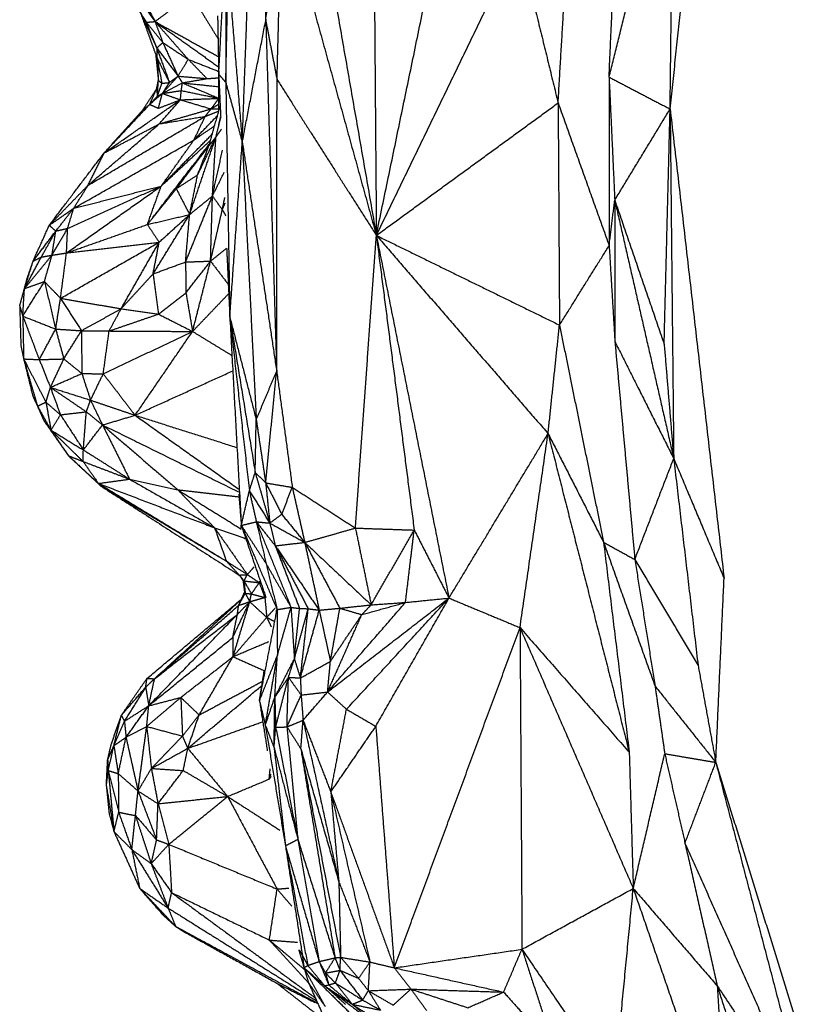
# Model space of a CAD drawing. Header units: millimetres. Extents: x 73 to 109.5, y 0 to 89.7.
# Tile 10 of 83: x 73 to 76.7, y 14.4 to 19. Entities that reach past the tile are written whole.
import ezdxf

# ---------------------------------------------------------------- set-up
doc = ezdxf.new("R2010")
doc.units = ezdxf.units.MM
doc.header["$MEASUREMENT"] = 0
doc.layers.add('Make2D$visible$lines', color=7, linetype='Continuous', true_color=0x000000)

msp = doc.modelspace()

# ---------------------------------------------------------------- linework, layer by layer
at = {"layer": 'Make2D$visible$lines'}
for points in [[(76.0581, 18.5508), (76.1555, 19.4632), (76.2528, 20.3756)], [(74.6842, 17.9599), (74.9077, 19.0369), (75.1313, 20.1139)], [(74.6675, 20.1121), (74.6758, 19.036), (74.6842, 17.9599)], [(75.5343, 18.5791), (75.5774, 19.3101), (75.6205, 20.0411)], [(74.3321, 19.9758), (74.5081, 18.9678), (74.6842, 17.9599)], [(74.0573, 18.3958), (74.0855, 19.1733), (74.1137, 19.9508)], [(74.1137, 19.9508), (74.1403, 19.4576), (74.167, 18.9645)], [(75.7725, 18.6998), (75.9232, 19.2996), (76.074, 19.8993)], [(76.0581, 18.5508), (76.0661, 19.2251), (76.074, 19.8993)], [(73.2385, 19.5419), (73.4438, 19.2508), (73.6492, 18.9596)], [(73.2385, 19.5419), (73.4234, 19.2489), (73.6084, 18.9559)], [(74.167, 18.9645), (74.2049, 19.2598), (74.2427, 19.5551)], [(74.2198, 18.6885), (74.2313, 19.1218), (74.2427, 19.5551)], [(74.2427, 19.5551), (74.4634, 18.7575), (74.6842, 17.9599)], [(73.3761, 19.4676), (73.5126, 19.2136), (73.6492, 18.9596)], [(74.6842, 17.9599), (75.0169, 18.6468), (75.3496, 19.3338)], [(75.3496, 19.3338), (75.442, 18.9565), (75.5343, 18.5791)], [(75.7725, 18.6998), (75.7876, 19.0346), (75.8026, 19.3693)], [(73.9471, 18.7135), (73.9632, 19.0105), (73.9793, 19.3075)], [(73.9793, 19.3075), (73.9797, 18.991), (73.9801, 18.6745)], [(73.9801, 18.6745), (73.9858, 18.9355), (73.9915, 19.1966)], [(73.9915, 19.1966), (74.0244, 18.7962), (74.0573, 18.3958)], [(73.6492, 18.9596), (73.7332, 19.0222), (73.8172, 19.0848)], [(73.8172, 19.0848), (73.8805, 18.9823), (73.9438, 18.8799)], [(73.5831, 18.9961), (73.6207, 18.8926), (73.6583, 18.7892)], [(73.5875, 18.989), (73.6224, 18.9123), (73.6572, 18.8355)], [(73.9418, 18.9859), (73.9444, 18.8497), (73.9471, 18.7135)], [(74.0573, 18.3958), (74.1122, 18.6801), (74.167, 18.9645)], [(74.167, 18.9645), (74.1934, 18.8265), (74.2198, 18.6885)], [(74.167, 18.9645), (74.1925, 18.145), (74.2181, 17.3255)], [(73.6084, 18.9559), (73.6288, 18.9578), (73.6492, 18.9596)], [(73.6084, 18.9559), (73.6328, 18.8957), (73.6572, 18.8355)], [(73.6084, 18.9559), (73.647, 18.9088), (73.6856, 18.8616)], [(73.6492, 18.9596), (73.6674, 18.9106), (73.6856, 18.8616)], [(73.6492, 18.9596), (73.7978, 18.8536), (73.9464, 18.7475)], [(73.6492, 18.9596), (73.7269, 18.8711), (73.8046, 18.7826)], [(73.6492, 18.9596), (73.7973, 18.8776), (73.9455, 18.7957)], [(73.6572, 18.8355), (73.6714, 18.8486), (73.6856, 18.8616)], [(73.6572, 18.8355), (73.6577, 18.8124), (73.6583, 18.7892)], [(73.6572, 18.8355), (73.7069, 18.77), (73.7567, 18.7044)], [(73.6572, 18.8355), (73.6869, 18.755), (73.7167, 18.6744)], [(73.6856, 18.8616), (73.7451, 18.8221), (73.8046, 18.7826)], [(73.6856, 18.8616), (73.7211, 18.783), (73.7567, 18.7044)], [(73.6522, 18.8059), (73.6585, 18.7449), (73.6649, 18.6839)], [(73.6583, 18.7892), (73.6869, 18.7329), (73.7156, 18.6766)], [(73.6583, 18.7892), (73.6616, 18.7365), (73.6649, 18.6839)], [(73.6583, 18.7892), (73.6698, 18.73), (73.6814, 18.6707)], [(73.7567, 18.7044), (73.7806, 18.7435), (73.8046, 18.7826)], [(73.8046, 18.7826), (73.8484, 18.7377), (73.8923, 18.6928)], [(73.8046, 18.7826), (73.8757, 18.7545), (73.9468, 18.7265)], [(73.6835, 18.6236), (73.7201, 18.664), (73.7567, 18.7044)], [(73.7167, 18.6744), (73.7367, 18.6894), (73.7567, 18.7044)], [(73.7567, 18.7044), (73.8245, 18.6986), (73.8923, 18.6928)], [(73.7567, 18.7044), (73.7669, 18.6887), (73.7771, 18.673)], [(73.7771, 18.673), (73.833, 18.6826), (73.8889, 18.6922)], [(73.8923, 18.6928), (73.9197, 18.6947), (73.9471, 18.6966)], [(73.9469, 18.5388), (73.947, 18.6262), (73.9471, 18.7135)], [(73.9471, 18.7135), (73.9516, 18.6134), (73.9562, 18.5133)], [(73.9471, 18.7135), (73.9636, 18.694), (73.9801, 18.6745)], [(74.2181, 17.3255), (74.219, 18.007), (74.2198, 18.6885)], [(74.2198, 18.6885), (74.452, 18.3242), (74.6842, 17.9599)], [(75.7725, 18.6998), (75.7858, 18.4121), (75.7991, 18.1243)], [(75.7725, 18.6998), (75.9153, 18.6253), (76.0581, 18.5508)], [(75.7725, 18.6998), (75.7727, 18.3061), (75.7729, 17.9123)], [(73.5913, 18.5454), (73.624, 18.5953), (73.6567, 18.6453)], [(73.6242, 18.572), (73.6405, 18.6087), (73.6567, 18.6453)], [(73.6567, 18.6453), (73.6608, 18.6646), (73.6649, 18.6839)], [(73.6567, 18.6453), (73.6584, 18.6278), (73.66, 18.6103)], [(73.66, 18.6103), (73.6624, 18.6471), (73.6649, 18.6839)], [(73.66, 18.6103), (73.6707, 18.6405), (73.6814, 18.6707)], [(73.6649, 18.6839), (73.6731, 18.6773), (73.6814, 18.6707)], [(73.6814, 18.6707), (73.6991, 18.6725), (73.7167, 18.6744)], [(73.6835, 18.6236), (73.7001, 18.649), (73.7167, 18.6744)], [(73.6835, 18.6236), (73.7303, 18.6483), (73.7771, 18.673)], [(73.7721, 18.6368), (73.7746, 18.6549), (73.7771, 18.673)], [(73.7771, 18.673), (73.862, 18.6641), (73.947, 18.6551)], [(73.7771, 18.673), (73.8621, 18.637), (73.947, 18.6011)], [(73.9801, 18.6745), (74.0187, 18.5351), (74.0573, 18.3958)], [(73.9801, 18.6745), (73.9895, 18.1263), (73.9989, 17.5781)], [(73.6242, 18.572), (73.6539, 18.5978), (73.6835, 18.6236)], [(73.633, 18.5814), (73.6465, 18.5959), (73.66, 18.6103)], [(73.66, 18.6103), (73.6718, 18.617), (73.6835, 18.6236)], [(73.665, 18.5542), (73.6742, 18.5889), (73.6835, 18.6236)], [(73.6835, 18.6236), (73.7278, 18.6302), (73.7721, 18.6368)], [(73.6835, 18.6236), (73.7257, 18.6086), (73.768, 18.5937)], [(73.768, 18.5937), (73.77, 18.6152), (73.7721, 18.6368)], [(73.768, 18.5937), (73.8575, 18.5971), (73.947, 18.6005)], [(73.7721, 18.6368), (73.8595, 18.6188), (73.9469, 18.6008)], [(73.9114, 18.5511), (73.9292, 18.575), (73.9469, 18.5988)], [(73.4109, 18.3448), (73.5894, 18.4692), (73.768, 18.5937)], [(73.4109, 18.3448), (73.5175, 18.4584), (73.6242, 18.572)], [(73.5913, 18.5454), (73.6078, 18.5587), (73.6242, 18.572)], [(73.6242, 18.572), (73.6446, 18.5631), (73.665, 18.5542)], [(73.665, 18.5542), (73.7165, 18.5739), (73.768, 18.5937)], [(73.6692, 18.4813), (73.7186, 18.5375), (73.768, 18.5937)], [(73.6692, 18.4813), (73.7903, 18.5162), (73.9114, 18.5511)], [(73.768, 18.5937), (73.8397, 18.5724), (73.9114, 18.5511)], [(73.8839, 18.5165), (73.8976, 18.5338), (73.9114, 18.5511)], [(73.9016, 18.3791), (73.9278, 18.4714), (73.9539, 18.5637)], [(73.9114, 18.5511), (73.9292, 18.5623), (73.9469, 18.5734)], [(73.9114, 18.5511), (73.9291, 18.5511), (73.9469, 18.551)], [(74.6853, 17.9607), (75.1098, 18.2699), (75.5343, 18.5791)], [(75.5343, 18.5791), (75.6536, 18.2457), (75.7729, 17.9123)], [(75.5343, 18.5791), (75.5375, 18.0598), (75.5408, 17.5406)], [(75.7991, 18.1243), (75.9286, 18.3376), (76.0581, 18.5508)], [(76.0302, 17.4515), (76.0442, 18.0012), (76.0581, 18.5508)], [(76.0581, 18.5508), (76.1842, 17.4539), (76.3104, 16.3571)], [(76.0581, 18.5508), (76.0665, 17.7338), (76.0749, 16.9168)], [(73.3361, 18.1941), (73.61, 18.3553), (73.8839, 18.5165)], [(73.4109, 18.3448), (73.5011, 18.4451), (73.5913, 18.5454)], [(73.6692, 18.4813), (73.7765, 18.4989), (73.8839, 18.5165)], [(73.8307, 18.4052), (73.8862, 18.4628), (73.9417, 18.5205)], [(73.8307, 18.4052), (73.8573, 18.4608), (73.8839, 18.5165)], [(73.8839, 18.5165), (73.9154, 18.5286), (73.9469, 18.5408)], [(73.9338, 18.4191), (73.9455, 18.4654), (73.9572, 18.5117)], [(73.9464, 18.4729), (73.9511, 18.4932), (73.9558, 18.5134)], [(73.3361, 18.1941), (73.5026, 18.3377), (73.6692, 18.4813)], [(73.4109, 18.3448), (73.54, 18.413), (73.6692, 18.4813)], [(73.8307, 18.4052), (73.8793, 18.4388), (73.928, 18.4724)], [(73.6782, 18.1904), (73.7977, 18.3122), (73.9172, 18.4339)], [(73.811, 18.0575), (73.8724, 18.2383), (73.9338, 18.4191)], [(73.8482, 18.2425), (73.891, 18.3308), (73.9338, 18.4191)], [(73.9016, 18.3791), (73.9177, 18.3991), (73.9338, 18.4191)], [(73.9178, 18.144), (73.9258, 18.2815), (73.9338, 18.4191)], [(73.9338, 18.4191), (73.9469, 18.4375), (73.96, 18.4559)], [(73.2688, 18.0868), (73.5498, 18.246), (73.8307, 18.4052)], [(73.6385, 18.0432), (73.7707, 18.2149), (73.9028, 18.3865)], [(73.6782, 18.1904), (73.7544, 18.2978), (73.8307, 18.4052)], [(73.6782, 18.1904), (73.7936, 18.2976), (73.9089, 18.4048)], [(73.7488, 18.178), (73.8262, 18.282), (73.9036, 18.386)], [(73.7488, 18.178), (73.8252, 18.2785), (73.9016, 18.3791)], [(73.8482, 18.2425), (73.8749, 18.3108), (73.9016, 18.3791)], [(73.9989, 17.5781), (74.0281, 17.9869), (74.0573, 18.3958)], [(74.0573, 18.3958), (74.1377, 17.8606), (74.2181, 17.3255)], [(74.0573, 18.3958), (74.0899, 17.747), (74.1225, 17.0983)], [(73.1546, 18.0073), (73.2827, 18.1761), (73.4109, 18.3448)], [(73.3361, 18.1941), (73.3735, 18.2695), (73.4109, 18.3448)], [(73.9178, 18.144), (73.9413, 18.251), (73.9649, 18.358)], [(73.7488, 18.178), (73.7985, 18.2102), (73.8482, 18.2425)], [(73.811, 18.0575), (73.8296, 18.15), (73.8482, 18.2425)], [(73.9178, 18.144), (73.9451, 18.1994), (73.9725, 18.2547)], [(73.1546, 18.0073), (73.2454, 18.1007), (73.3361, 18.1941)], [(73.2352, 17.8777), (73.4567, 18.0341), (73.6782, 18.1904)], [(73.2404, 17.9929), (73.4593, 18.0917), (73.6782, 18.1904)], [(73.2688, 18.0868), (73.3025, 18.1404), (73.3361, 18.1941)], [(73.2688, 18.0868), (73.4735, 18.1386), (73.6782, 18.1904)], [(73.6134, 18.0107), (73.6458, 18.1005), (73.6782, 18.1904)], [(73.6134, 18.0107), (73.6811, 18.0943), (73.7488, 18.178)], [(73.7488, 18.178), (73.7799, 18.1177), (73.811, 18.0575)], [(73.792, 17.8357), (73.8549, 17.9899), (73.9178, 18.144)], [(73.811, 18.0575), (73.8644, 18.1007), (73.9178, 18.144)], [(73.9089, 17.8397), (73.9133, 17.9919), (73.9178, 18.144)], [(73.9178, 18.144), (73.9408, 18.1121), (73.9638, 18.0801)], [(73.9638, 18.0801), (73.9699, 18.1088), (73.9759, 18.1376)], [(73.9638, 18.0801), (73.9705, 18.0957), (73.9773, 18.1112)], [(75.7729, 17.9123), (75.786, 18.0183), (75.7991, 18.1243)], [(75.7991, 18.1243), (75.7995, 17.7936), (75.7999, 17.463)], [(75.7991, 18.1243), (75.937, 17.5206), (76.0749, 16.9168)], [(75.7991, 18.1243), (75.9146, 17.7879), (76.0302, 17.4515)], [(73.1546, 18.0073), (73.2117, 18.047), (73.2688, 18.0868)], [(73.185, 17.98), (73.2269, 18.0334), (73.2688, 18.0868)], [(73.2404, 17.9929), (73.2546, 18.0398), (73.2688, 18.0868)], [(73.6134, 18.0107), (73.7122, 18.0341), (73.811, 18.0575)], [(73.6401, 17.7798), (73.7255, 17.9187), (73.811, 18.0575)], [(73.6684, 17.9281), (73.7397, 17.9928), (73.811, 18.0575)], [(73.792, 17.8357), (73.8015, 17.9466), (73.811, 18.0575)], [(73.9089, 17.8397), (73.9364, 17.9599), (73.9638, 18.0801)], [(73.9638, 18.0801), (73.972, 18.0656), (73.9803, 18.051)], [(73.0791, 17.8395), (73.1168, 17.9234), (73.1546, 18.0073)], [(73.1546, 18.0073), (73.1698, 17.9937), (73.185, 17.98)], [(73.2352, 17.8777), (73.4243, 17.9442), (73.6134, 18.0107)], [(73.6134, 18.0107), (73.6409, 17.9694), (73.6684, 17.9281)], [(73.0791, 17.8395), (73.132, 17.9097), (73.185, 17.98)], [(73.1177, 17.8588), (73.1514, 17.9194), (73.185, 17.98)], [(73.1674, 17.8676), (73.2039, 17.9302), (73.2404, 17.9929)], [(73.1674, 17.8676), (73.1762, 17.9238), (73.185, 17.98)], [(73.185, 17.98), (73.2127, 17.9864), (73.2404, 17.9929)], [(73.2352, 17.8777), (73.2378, 17.9353), (73.2404, 17.9929)], [(74.5863, 16.5917), (74.6352, 17.2758), (74.6842, 17.9599)], [(74.6842, 17.9599), (74.854, 17.1122), (75.0239, 16.2646)], [(74.6842, 17.9599), (75.0857, 17.4966), (75.4873, 17.0334)], [(74.6842, 17.9599), (74.7727, 17.2712), (74.8613, 16.5824)], [(74.6855, 17.9592), (75.1131, 17.7499), (75.5408, 17.5406)], [(73.2073, 17.6657), (73.4379, 17.7969), (73.6684, 17.9281)], [(73.2352, 17.8777), (73.4518, 17.9029), (73.6684, 17.9281)], [(73.4907, 17.617), (73.5795, 17.7726), (73.6684, 17.9281)], [(73.6401, 17.7798), (73.6542, 17.854), (73.6684, 17.9281)], [(75.5408, 17.5406), (75.6568, 17.7264), (75.7729, 17.9123)], [(75.7729, 17.9123), (75.7864, 17.6876), (75.7999, 17.463)], [(73.0385, 17.7109), (73.103, 17.7893), (73.1674, 17.8676)], [(73.0385, 17.7109), (73.0781, 17.7849), (73.1177, 17.8588)], [(73.0791, 17.8395), (73.0984, 17.8491), (73.1177, 17.8588)], [(73.1177, 17.8588), (73.1426, 17.8632), (73.1674, 17.8676)], [(73.132, 17.7442), (73.1497, 17.8059), (73.1674, 17.8676)], [(73.1674, 17.8676), (73.2013, 17.8726), (73.2352, 17.8777)], [(73.2073, 17.6657), (73.2213, 17.7717), (73.2352, 17.8777)], [(73.9089, 17.8397), (73.9466, 17.8698), (73.9842, 17.8999)], [(73.9842, 17.8999), (73.9915, 17.739), (73.9989, 17.5781)], [(73.0385, 17.7109), (73.0588, 17.7752), (73.0791, 17.8395)], [(73.0516, 17.7602), (73.0654, 17.7998), (73.0791, 17.8395)], [(73.6401, 17.7798), (73.716, 17.8078), (73.792, 17.8357)], [(73.792, 17.8357), (73.8504, 17.8377), (73.9089, 17.8397)], [(73.792, 17.8357), (73.7928, 17.7635), (73.7937, 17.6913)], [(73.7937, 17.6913), (73.8513, 17.7655), (73.9089, 17.8397)], [(73.8248, 17.5109), (73.8669, 17.6753), (73.9089, 17.8397)], [(73.9089, 17.8397), (73.9504, 17.7854), (73.9919, 17.7311)], [(73.4907, 17.617), (73.5654, 17.6984), (73.6401, 17.7798)], [(73.6401, 17.7798), (73.6526, 17.6859), (73.6651, 17.592)], [(73.0308, 17.5825), (73.0814, 17.6633), (73.132, 17.7442)], [(73.0383, 17.711), (73.045, 17.7356), (73.0516, 17.7602)], [(73.0385, 17.7109), (73.0852, 17.7276), (73.132, 17.7442)], [(73.132, 17.7442), (73.1697, 17.7049), (73.2073, 17.6657)], [(73.132, 17.7442), (73.1584, 17.6331), (73.1847, 17.5221)], [(73.0163, 17.6299), (73.0274, 17.6704), (73.0385, 17.7109)], [(73.0308, 17.5825), (73.0346, 17.6467), (73.0385, 17.7109)], [(73.6651, 17.592), (73.7294, 17.6416), (73.7937, 17.6913)], [(73.7937, 17.6913), (73.8093, 17.6011), (73.8248, 17.5109)], [(73.8248, 17.5109), (73.9093, 17.5993), (73.9939, 17.6877)], [(73.0163, 17.6299), (73.019, 17.5374), (73.0218, 17.445)], [(73.0163, 17.6299), (73.0235, 17.6062), (73.0308, 17.5825)], [(73.1847, 17.5221), (73.196, 17.5939), (73.2073, 17.6657)], [(73.2073, 17.6657), (73.2562, 17.5901), (73.3051, 17.5144)], [(73.2073, 17.6657), (73.349, 17.6414), (73.4907, 17.617)], [(73.0308, 17.5825), (73.0327, 17.4825), (73.0347, 17.3825)], [(73.0308, 17.5825), (73.1077, 17.5523), (73.1847, 17.5221)], [(73.0308, 17.5825), (73.0693, 17.481), (73.1078, 17.3794)], [(73.3051, 17.5144), (73.3979, 17.5657), (73.4907, 17.617)], [(73.4345, 17.513), (73.4626, 17.565), (73.4907, 17.617)], [(73.4345, 17.513), (73.5498, 17.5525), (73.6651, 17.592)], [(73.4907, 17.617), (73.5779, 17.6045), (73.6651, 17.592)], [(73.6651, 17.592), (73.7449, 17.5514), (73.8248, 17.5109)], [(73.9989, 17.5781), (74.0582, 17.2149), (74.1176, 16.8517)], [(73.9989, 17.5781), (74.0446, 17.1721), (74.0903, 16.766)], [(73.9989, 17.5781), (74.0258, 17.0911), (74.0527, 16.6042)], [(73.9989, 17.5781), (74.0607, 17.3382), (74.1225, 17.0983)], [(75.4873, 17.0334), (75.514, 17.287), (75.5408, 17.5406)], [(75.5408, 17.5406), (75.6438, 17.033), (75.7469, 16.5255)], [(73.1078, 17.3794), (73.1463, 17.4508), (73.1847, 17.5221)], [(73.1847, 17.5221), (73.2449, 17.5183), (73.3051, 17.5144)], [(73.1847, 17.5221), (73.2036, 17.4523), (73.2225, 17.3824)], [(73.2225, 17.3824), (73.2638, 17.4484), (73.3051, 17.5144)], [(73.3051, 17.5144), (73.306, 17.4144), (73.307, 17.3143)], [(73.3051, 17.5144), (73.3698, 17.5137), (73.4345, 17.513)], [(73.407, 17.3126), (73.4207, 17.4128), (73.4345, 17.513)], [(73.407, 17.3126), (73.6159, 17.4117), (73.8248, 17.5109)], [(73.4345, 17.513), (73.6296, 17.5119), (73.8248, 17.5109)], [(73.556, 17.1192), (73.6904, 17.315), (73.8248, 17.5109)], [(73.8248, 17.5109), (73.9168, 17.4547), (74.0088, 17.3985)], [(73.0218, 17.445), (73.0283, 17.4137), (73.0347, 17.3825)], [(75.7999, 17.463), (75.8464, 16.954), (75.893, 16.445)], [(75.7999, 17.463), (75.9374, 17.1899), (76.0749, 16.9168)], [(76.0302, 17.4515), (76.0525, 17.1842), (76.0749, 16.9168)], [(73.0347, 17.3825), (73.0713, 17.3809), (73.1078, 17.3794)], [(73.0347, 17.3825), (73.056, 17.2962), (73.0773, 17.2099)], [(73.0347, 17.3825), (73.0671, 17.272), (73.0996, 17.1616)], [(73.0347, 17.3825), (73.0868, 17.2814), (73.1389, 17.1804)], [(73.1078, 17.3794), (73.1652, 17.3809), (73.2225, 17.3824)], [(73.1078, 17.3794), (73.1339, 17.3145), (73.16, 17.2495)], [(73.16, 17.2495), (73.1913, 17.316), (73.2225, 17.3824)], [(73.2225, 17.3824), (73.2648, 17.3484), (73.307, 17.3143)], [(73.16, 17.2495), (73.2335, 17.2819), (73.307, 17.3143)], [(73.307, 17.3143), (73.357, 17.3135), (73.407, 17.3126)], [(73.307, 17.3143), (73.3273, 17.252), (73.3475, 17.1897)], [(73.3475, 17.1897), (73.3772, 17.2511), (73.407, 17.3126)], [(73.407, 17.3126), (73.4815, 17.2159), (73.556, 17.1192)], [(73.556, 17.1192), (73.7844, 17.2229), (74.0128, 17.3266)], [(74.1225, 17.0983), (74.1703, 17.2119), (74.2181, 17.3255)], [(74.1666, 16.8032), (74.1924, 17.0643), (74.2181, 17.3255)], [(74.2181, 17.3255), (74.2546, 17.0538), (74.2912, 16.7821)], [(73.1389, 17.1804), (73.1495, 17.215), (73.16, 17.2495)], [(73.16, 17.2495), (73.1835, 17.1854), (73.207, 17.1213)], [(73.16, 17.2495), (73.2439, 17.1925), (73.3278, 17.1354)], [(73.16, 17.2495), (73.2538, 17.2196), (73.3475, 17.1897)], [(73.0773, 17.2099), (73.0885, 17.1857), (73.0996, 17.1616)], [(73.0996, 17.1616), (73.1193, 17.171), (73.1389, 17.1804)], [(73.1389, 17.1804), (73.173, 17.1508), (73.207, 17.1213)], [(73.1389, 17.1804), (73.1509, 17.1149), (73.1629, 17.0494)], [(73.3278, 17.1354), (73.3377, 17.1625), (73.3475, 17.1897)], [(73.3475, 17.1897), (73.3756, 17.1317), (73.4037, 17.0738)], [(73.3475, 17.1897), (73.4518, 17.1544), (73.556, 17.1192)], [(73.0996, 17.1616), (73.1148, 17.1272), (73.13, 17.0928)], [(73.0996, 17.1616), (73.1312, 17.1055), (73.1629, 17.0494)], [(73.207, 17.1213), (73.2674, 17.1283), (73.3278, 17.1354)], [(73.314, 16.957), (73.3209, 17.0462), (73.3278, 17.1354)], [(73.3278, 17.1354), (73.3658, 17.1046), (73.4037, 17.0738)], [(73.13, 17.0928), (73.1465, 17.0711), (73.1629, 17.0494)], [(73.13, 17.0928), (73.187, 17.0114), (73.244, 16.93)], [(73.1629, 17.0494), (73.1849, 17.0854), (73.207, 17.1213)], [(73.207, 17.1213), (73.2605, 17.0392), (73.314, 16.957)], [(73.4037, 17.0738), (73.4799, 17.0965), (73.556, 17.1192)], [(73.556, 17.1192), (73.7976, 16.9471), (74.0392, 16.775)], [(73.556, 17.1192), (73.7943, 17.0437), (74.0326, 16.9682)], [(74.1176, 16.8517), (74.12, 16.975), (74.1225, 17.0983)], [(74.1225, 17.0983), (74.1445, 16.9507), (74.1666, 16.8032)], [(73.1629, 17.0494), (73.2034, 16.9897), (73.244, 16.93)], [(73.1629, 17.0494), (73.2378, 16.9762), (73.3128, 16.903)], [(73.1629, 17.0494), (73.2385, 17.0032), (73.314, 16.957)], [(73.314, 16.957), (73.3589, 17.0154), (73.4037, 17.0738)], [(73.4037, 17.0738), (73.722, 16.9172), (74.0403, 16.7607)], [(73.4037, 17.0738), (73.4669, 16.9471), (73.53, 16.8204)], [(73.4037, 17.0738), (73.5793, 16.9225), (73.7549, 16.7713)], [(75.0239, 16.2646), (75.2556, 16.649), (75.4873, 17.0334)], [(75.3561, 16.1263), (75.4217, 16.5798), (75.4873, 17.0334)], [(75.4873, 17.0334), (75.6171, 16.7794), (75.7469, 16.5255)], [(75.4873, 17.0334), (75.6771, 16.2884), (75.8669, 15.5435)], [(73.3128, 16.903), (73.3134, 16.93), (73.314, 16.957)], [(73.314, 16.957), (73.422, 16.8887), (73.53, 16.8204)], [(73.244, 16.93), (73.3143, 16.8652), (73.3847, 16.8004)], [(73.244, 16.93), (73.3202, 16.8589), (73.3965, 16.7878)], [(73.244, 16.93), (73.2784, 16.9165), (73.3128, 16.903)], [(73.3128, 16.903), (73.4214, 16.8617), (73.53, 16.8204)], [(73.3128, 16.903), (73.3487, 16.8517), (73.3847, 16.8004)], [(75.893, 16.445), (75.9839, 16.6809), (76.0749, 16.9168)], [(76.0749, 16.9168), (76.1926, 16.6369), (76.3104, 16.3571)], [(76.0749, 16.9168), (76.1319, 16.4333), (76.1889, 15.9498)], [(74.0903, 16.766), (74.104, 16.8089), (74.1176, 16.8517)], [(74.1176, 16.8517), (74.1421, 16.8275), (74.1666, 16.8032)], [(74.1176, 16.8517), (74.1518, 16.7334), (74.186, 16.6151)], [(73.3847, 16.8004), (73.4573, 16.8104), (73.53, 16.8204)], [(73.3847, 16.8004), (73.3906, 16.7941), (73.3965, 16.7878)], [(73.3847, 16.8004), (73.6837, 16.6189), (73.9828, 16.4373)], [(73.3847, 16.8004), (73.6562, 16.6968), (73.9277, 16.5931)], [(73.53, 16.8204), (73.7288, 16.7068), (73.9277, 16.5931)], [(73.53, 16.8204), (73.6425, 16.7958), (73.7549, 16.7713)], [(74.1666, 16.8032), (74.2289, 16.7927), (74.2912, 16.7821)], [(74.1666, 16.8032), (74.2041, 16.7296), (74.2416, 16.6561)], [(74.1666, 16.8032), (74.1763, 16.7092), (74.186, 16.6151)], [(73.3965, 16.7878), (73.7199, 16.5799), (74.0433, 16.372)], [(73.3965, 16.7878), (73.6897, 16.6126), (73.9828, 16.4373)], [(73.7549, 16.7713), (73.8413, 16.6822), (73.9277, 16.5931)], [(73.7549, 16.7713), (73.9037, 16.6793), (74.0526, 16.5872)], [(73.7549, 16.7713), (73.8985, 16.7544), (74.0421, 16.7376)], [(74.0527, 16.6042), (74.0715, 16.6851), (74.0903, 16.766)], [(74.0903, 16.766), (74.1067, 16.6936), (74.123, 16.6212)], [(74.0903, 16.766), (74.1382, 16.6906), (74.186, 16.6151)], [(74.2416, 16.6561), (74.2664, 16.7191), (74.2912, 16.7821)], [(74.2912, 16.7821), (74.3203, 16.6535), (74.3494, 16.5248)], [(74.2912, 16.7821), (74.4387, 16.6869), (74.5863, 16.5917)], [(74.0412, 16.7495), (74.047, 16.6768), (74.0527, 16.6042)], [(74.0527, 16.6042), (74.0879, 16.6127), (74.123, 16.6212)], [(74.123, 16.6212), (74.1545, 16.6182), (74.186, 16.6151)], [(74.123, 16.6212), (74.146, 16.5232), (74.169, 16.4251)], [(74.123, 16.6212), (74.1673, 16.5651), (74.2116, 16.509)], [(74.123, 16.6212), (74.204, 16.4212), (74.2851, 16.2212)], [(74.186, 16.6151), (74.2138, 16.6356), (74.2416, 16.6561)], [(74.2416, 16.6561), (74.2955, 16.5905), (74.3494, 16.5248)], [(73.9277, 16.5931), (74.0044, 16.4838), (74.0811, 16.3744)], [(73.9277, 16.5931), (74.0008, 16.5677), (74.0739, 16.5422)], [(73.9277, 16.5931), (73.9552, 16.5152), (73.9828, 16.4373)], [(74.0526, 16.5872), (74.0527, 16.5957), (74.0527, 16.6042)], [(74.0527, 16.6042), (74.1364, 16.4075), (74.22, 16.2108)], [(74.0527, 16.6042), (74.1109, 16.5146), (74.169, 16.4251)], [(74.0527, 16.6042), (74.1102, 16.4357), (74.1677, 16.2673)], [(74.186, 16.6151), (74.1988, 16.5621), (74.2116, 16.509)], [(74.186, 16.6151), (74.2677, 16.57), (74.3494, 16.5248)], [(74.3494, 16.5248), (74.4679, 16.5583), (74.5863, 16.5917)], [(74.5863, 16.5917), (74.6231, 16.4123), (74.66, 16.2329)], [(74.5863, 16.5917), (74.7238, 16.5871), (74.8613, 16.5824)], [(74.66, 16.2329), (74.7606, 16.4077), (74.8613, 16.5824)], [(74.8206, 16.2442), (74.8409, 16.4133), (74.8613, 16.5824)], [(74.8613, 16.5824), (74.9426, 16.4235), (75.0239, 16.2646)], [(74.2116, 16.509), (74.2805, 16.5169), (74.3494, 16.5248)], [(74.3494, 16.5248), (74.5047, 16.3789), (74.66, 16.2329)], [(74.3494, 16.5248), (74.4315, 16.371), (74.5135, 16.2171)], [(74.3494, 16.5248), (74.3832, 16.3665), (74.417, 16.2081)], [(75.7469, 16.5255), (75.8199, 16.4852), (75.893, 16.445)], [(75.7469, 16.5255), (75.8069, 16.0345), (75.8669, 15.5435)], [(75.7469, 16.5255), (75.8672, 16.1893), (75.9876, 15.8532)], [(74.2116, 16.509), (74.2885, 16.3619), (74.3655, 16.2147)], [(74.2116, 16.509), (74.3143, 16.3586), (74.417, 16.2081)], [(74.2116, 16.509), (74.2683, 16.3626), (74.325, 16.2162)], [(73.9828, 16.4373), (74.032, 16.4058), (74.0811, 16.3744)], [(73.9828, 16.4373), (74.0131, 16.4046), (74.0433, 16.372)], [(75.893, 16.445), (75.9403, 16.1491), (75.9876, 15.8532)], [(75.893, 16.445), (76.0409, 16.1974), (76.1889, 15.9498)], [(74.0811, 16.3744), (74.0969, 16.3924), (74.1126, 16.4104)], [(74.169, 16.4251), (74.227, 16.3232), (74.2851, 16.2212)], [(74.169, 16.4251), (74.1945, 16.318), (74.22, 16.2108)], [(74.0433, 16.372), (74.0622, 16.3732), (74.0811, 16.3744)], [(74.0433, 16.372), (74.052, 16.3592), (74.0606, 16.3465)], [(74.0433, 16.372), (74.0542, 16.3584), (74.0651, 16.3449)], [(74.0606, 16.3465), (74.0629, 16.3457), (74.0651, 16.3449)], [(74.0606, 16.3465), (74.0643, 16.3191), (74.0679, 16.2916)], [(74.0651, 16.3449), (74.0731, 16.3596), (74.0811, 16.3744)], [(74.0651, 16.3449), (74.068, 16.3159), (74.071, 16.287)], [(74.0651, 16.3449), (74.0825, 16.3145), (74.0999, 16.2841)], [(74.0651, 16.3449), (74.1009, 16.3406), (74.1367, 16.3363)], [(74.0811, 16.3744), (74.1089, 16.3553), (74.1367, 16.3363)], [(74.1367, 16.3363), (74.1379, 16.34), (74.1392, 16.3437)], [(76.2717, 15.4965), (76.291, 15.9268), (76.3104, 16.3571)], [(74.0999, 16.2841), (74.1183, 16.3102), (74.1367, 16.3363)], [(74.1367, 16.3363), (74.1497, 16.3018), (74.1627, 16.2674)], [(74.1367, 16.3363), (74.1398, 16.3339), (74.1429, 16.3315)], [(73.6113, 15.8884), (73.8323, 16.0739), (74.0532, 16.2594)], [(73.647, 15.8876), (73.8498, 16.0729), (74.0527, 16.2582)], [(74.0128, 16.0804), (74.0525, 16.1639), (74.0922, 16.2475)], [(74.0139, 15.9907), (74.053, 16.1191), (74.0922, 16.2475)], [(74.0344, 16.1882), (74.0633, 16.2179), (74.0922, 16.2475)], [(74.0399, 16.23), (74.0539, 16.2608), (74.0679, 16.2916)], [(74.0399, 16.23), (74.0554, 16.2585), (74.071, 16.287)], [(74.0399, 16.23), (74.066, 16.2388), (74.0922, 16.2475)], [(74.0679, 16.2916), (74.0694, 16.2893), (74.071, 16.287)], [(74.071, 16.287), (74.0854, 16.2855), (74.0999, 16.2841)], [(74.071, 16.287), (74.0816, 16.2672), (74.0922, 16.2475)], [(74.0922, 16.2475), (74.096, 16.2658), (74.0999, 16.2841)], [(74.0922, 16.2475), (74.1275, 16.2574), (74.1627, 16.2674)], [(74.0922, 16.2475), (74.1319, 16.2109), (74.1717, 16.1743)], [(74.0999, 16.2841), (74.1313, 16.2757), (74.1627, 16.2674)], [(74.1628, 16.2671), (74.1672, 16.2207), (74.1717, 16.1743)], [(74.1629, 16.2673), (74.1652, 16.2669), (74.1675, 16.2665)], [(74.4562, 15.8256), (74.7401, 16.0451), (75.0239, 16.2646)], [(74.5445, 15.7448), (74.7842, 16.0047), (75.0239, 16.2646)], [(74.6818, 15.6652), (74.8528, 15.9649), (75.0239, 16.2646)], [(74.8206, 16.2442), (74.9222, 16.2544), (75.0239, 16.2646)], [(75.0239, 16.2646), (75.19, 16.1954), (75.3561, 16.1263)], [(73.647, 15.8876), (73.8434, 16.0588), (74.0399, 16.23)], [(74.0344, 16.1882), (74.0371, 16.2091), (74.0399, 16.23)], [(74.1376, 15.7846), (74.1788, 15.9977), (74.22, 16.2108)], [(74.1717, 16.1743), (74.191, 16.1956), (74.2104, 16.2169)], [(74.2164, 16.2041), (74.2182, 16.2074), (74.22, 16.2108)], [(74.22, 16.2108), (74.2525, 16.216), (74.2851, 16.2212)], [(74.22, 16.2108), (74.2207, 16.1037), (74.2214, 15.9967)], [(74.2214, 15.9967), (74.2532, 16.1089), (74.2851, 16.2212)], [(74.2851, 16.2212), (74.305, 16.2187), (74.325, 16.2162)], [(74.2851, 16.2212), (74.2929, 16.1006), (74.3008, 15.9801)], [(74.3008, 15.9801), (74.3129, 16.0981), (74.325, 16.2162)], [(74.3008, 15.9801), (74.3331, 16.0974), (74.3655, 16.2147)], [(74.325, 16.2162), (74.3452, 16.2154), (74.3655, 16.2147)], [(74.329, 15.8912), (74.3472, 16.0529), (74.3655, 16.2147)], [(74.329, 15.8912), (74.373, 16.0497), (74.417, 16.2081)], [(74.3655, 16.2147), (74.3912, 16.2114), (74.417, 16.2081)], [(74.417, 16.2081), (74.4653, 16.2126), (74.5135, 16.2171)], [(74.417, 16.2081), (74.4432, 16.0884), (74.4694, 15.9687)], [(74.4562, 15.8256), (74.6384, 16.0349), (74.8206, 16.2442)], [(74.4694, 15.9687), (74.4915, 16.0929), (74.5135, 16.2171)], [(74.5135, 16.2171), (74.5868, 16.225), (74.66, 16.2329)], [(74.5135, 16.2171), (74.5648, 16.2021), (74.6161, 16.1871)], [(74.6161, 16.1871), (74.7184, 16.2156), (74.8206, 16.2442)], [(74.6161, 16.1871), (74.6381, 16.21), (74.66, 16.2329)], [(74.66, 16.2329), (74.7403, 16.2385), (74.8206, 16.2442)], [(73.6197, 15.761), (73.827, 15.9746), (74.0344, 16.1882)], [(73.647, 15.8876), (73.8407, 16.0379), (74.0344, 16.1882)], [(74.0128, 16.0804), (74.0236, 16.1343), (74.0344, 16.1882)], [(74.0139, 15.9907), (74.0928, 16.0825), (74.1717, 16.1743)], [(74.1717, 16.1743), (74.1881, 16.1656), (74.2046, 16.157)], [(74.1717, 16.1743), (74.1823, 16.1519), (74.193, 16.1295)], [(74.4562, 15.8256), (74.5362, 16.0063), (74.6161, 16.1871)], [(74.4694, 15.9687), (74.5428, 16.0779), (74.6161, 16.1871)], [(74.7683, 14.5361), (75.0622, 15.3312), (75.3561, 16.1263)], [(75.3561, 16.1263), (75.6115, 15.8349), (75.8669, 15.5435)], [(75.3561, 16.1263), (75.6209, 15.5167), (75.8857, 14.9071)], [(75.3561, 16.1263), (75.3608, 15.3746), (75.3654, 14.623)], [(73.6197, 15.761), (73.8163, 15.9207), (74.0128, 16.0804)], [(74.0128, 16.0804), (74.0134, 16.0355), (74.0139, 15.9907)], [(74.0139, 15.9907), (74.098, 16.0263), (74.1821, 16.0619)], [(73.7697, 15.8001), (73.8918, 15.8954), (74.0139, 15.9907)], [(73.8554, 15.7184), (73.9346, 15.8545), (74.0139, 15.9907)], [(74.0139, 15.9907), (74.087, 15.958), (74.1602, 15.9253)], [(74.1376, 15.7846), (74.1795, 15.8906), (74.2214, 15.9967)], [(74.165, 15.6708), (74.1932, 15.8337), (74.2214, 15.9967)], [(74.2093, 15.8004), (74.2153, 15.8985), (74.2214, 15.9967)], [(74.2093, 15.8004), (74.255, 15.8902), (74.3008, 15.9801)], [(74.2731, 15.8941), (74.2869, 15.9371), (74.3008, 15.9801)], [(74.3008, 15.9801), (74.3149, 15.9356), (74.329, 15.8912)], [(74.1376, 15.7846), (74.1489, 15.8549), (74.1602, 15.9253)], [(74.329, 15.8912), (74.3992, 15.93), (74.4694, 15.9687)], [(74.4562, 15.8256), (74.4628, 15.8972), (74.4694, 15.9687)], [(76.1889, 15.9498), (76.2303, 15.7232), (76.2717, 15.4965)], [(73.4916, 15.7164), (73.5515, 15.8024), (73.6113, 15.8884)], [(73.6055, 15.8476), (73.6084, 15.868), (73.6113, 15.8884)], [(73.6055, 15.8476), (73.6262, 15.8676), (73.647, 15.8876)], [(73.6113, 15.8884), (73.6291, 15.888), (73.647, 15.8876)], [(73.6197, 15.761), (73.6333, 15.8243), (73.647, 15.8876)], [(74.2093, 15.8004), (74.2412, 15.8472), (74.2731, 15.8941)], [(74.2133, 15.6603), (74.2432, 15.7772), (74.2731, 15.8941)], [(74.2662, 15.6624), (74.2697, 15.7782), (74.2731, 15.8941)], [(74.2731, 15.8941), (74.301, 15.8926), (74.329, 15.8912)], [(74.2731, 15.8941), (74.3028, 15.8527), (74.3325, 15.8113)], [(74.329, 15.8912), (74.3307, 15.8513), (74.3325, 15.8113)], [(73.4916, 15.7164), (73.5485, 15.782), (73.6055, 15.8476)], [(73.5063, 15.6885), (73.5559, 15.768), (73.6055, 15.8476)], [(73.6055, 15.8476), (73.6126, 15.8043), (73.6197, 15.761)], [(73.8024, 15.5622), (73.9758, 15.7092), (74.1491, 15.8563)], [(73.8554, 15.7184), (74.0039, 15.7972), (74.1523, 15.8761)], [(75.9876, 15.8532), (76.1296, 15.6748), (76.2717, 15.4965)], [(75.9876, 15.8532), (76.0103, 15.6951), (76.033, 15.5371)], [(73.6103, 15.6645), (73.69, 15.7323), (73.7697, 15.8001)], [(73.6197, 15.761), (73.6947, 15.7806), (73.7697, 15.8001)], [(73.7697, 15.8001), (73.7737, 15.7097), (73.7776, 15.6193)], [(73.7697, 15.8001), (73.8126, 15.7592), (73.8554, 15.7184)], [(74.165, 15.6708), (74.1871, 15.7356), (74.2093, 15.8004)], [(74.206, 15.5653), (74.2076, 15.6828), (74.2093, 15.8004)], [(74.2093, 15.8004), (74.2113, 15.7303), (74.2133, 15.6603)], [(74.2662, 15.6624), (74.2994, 15.7369), (74.3325, 15.8113)], [(74.3325, 15.8113), (74.3944, 15.8184), (74.4562, 15.8256)], [(74.3325, 15.8113), (74.337, 15.7524), (74.3415, 15.6935)], [(74.3415, 15.6935), (74.3989, 15.7595), (74.4562, 15.8256)], [(74.4562, 15.8256), (74.5004, 15.7852), (74.5445, 15.7448)], [(73.5063, 15.6885), (73.563, 15.7248), (73.6197, 15.761)], [(73.5135, 15.6138), (73.5666, 15.6874), (73.6197, 15.761)], [(73.6103, 15.6645), (73.615, 15.7128), (73.6197, 15.761)], [(74.1376, 15.7846), (74.1513, 15.7277), (74.165, 15.6708)], [(74.1391, 15.7752), (74.1567, 15.663), (74.1744, 15.5507)], [(74.4712, 15.3582), (74.5079, 15.5515), (74.5445, 15.7448)], [(74.5445, 15.7448), (74.6132, 15.705), (74.6818, 15.6652)], [(73.444, 15.5794), (73.4678, 15.6479), (73.4916, 15.7164)], [(73.4566, 15.5744), (73.4741, 15.6454), (73.4916, 15.7164)], [(73.4916, 15.7164), (73.4989, 15.7025), (73.5063, 15.6885)], [(73.7776, 15.6193), (73.8165, 15.6688), (73.8554, 15.7184)], [(73.8024, 15.5622), (73.8289, 15.6403), (73.8554, 15.7184)], [(73.4566, 15.5744), (73.4814, 15.6314), (73.5063, 15.6885)], [(73.5063, 15.6885), (73.5099, 15.6511), (73.5135, 15.6138)], [(73.5135, 15.6138), (73.5619, 15.6391), (73.6103, 15.6645)], [(73.5697, 15.3628), (73.59, 15.5137), (73.6103, 15.6645)], [(73.6103, 15.6645), (73.6212, 15.5663), (73.632, 15.4681)], [(73.6103, 15.6645), (73.694, 15.6419), (73.7776, 15.6193)], [(73.8024, 15.5622), (73.9777, 15.6243), (74.153, 15.6865)], [(74.165, 15.6708), (74.212, 15.3887), (74.259, 15.1066)], [(74.165, 15.6708), (74.1855, 15.618), (74.206, 15.5653)], [(74.206, 15.5653), (74.2096, 15.6128), (74.2133, 15.6603)], [(74.2133, 15.6603), (74.2398, 15.6613), (74.2662, 15.6624)], [(74.2133, 15.6603), (74.2652, 15.3986), (74.3171, 15.1369)], [(74.2662, 15.6624), (74.3039, 15.678), (74.3415, 15.6935)], [(74.2662, 15.6624), (74.2987, 15.6112), (74.3311, 15.56)], [(74.2662, 15.6624), (74.2917, 15.3997), (74.3171, 15.1369)], [(74.3312, 15.5599), (74.3363, 15.6267), (74.3415, 15.6935)], [(74.3415, 15.6935), (74.4252, 15.3159), (74.5088, 14.9382)], [(74.3415, 15.6935), (74.4064, 15.5259), (74.4712, 15.3582)], [(74.4712, 15.3582), (74.5765, 15.5117), (74.6818, 15.6652)], [(74.6818, 15.6652), (74.725, 15.1007), (74.7683, 14.5361)], [(73.4566, 15.5744), (73.485, 15.5941), (73.5135, 15.6138)], [(73.4772, 15.4438), (73.4953, 15.5288), (73.5135, 15.6138)], [(73.5135, 15.6138), (73.5416, 15.4883), (73.5697, 15.3628)], [(73.632, 15.4681), (73.7048, 15.5437), (73.7776, 15.6193)], [(73.7776, 15.6193), (73.79, 15.5908), (73.8024, 15.5622)], [(73.4276, 15.5082), (73.4358, 15.5438), (73.444, 15.5794)], [(73.4276, 15.5082), (73.4421, 15.5413), (73.4566, 15.5744)], [(73.4304, 15.4583), (73.4435, 15.5164), (73.4566, 15.5744)], [(73.4566, 15.5744), (73.4669, 15.5091), (73.4772, 15.4438)], [(73.632, 15.4681), (73.7172, 15.5151), (73.8024, 15.5622)], [(73.7811, 15.4584), (73.7918, 15.5103), (73.8024, 15.5622)], [(73.8024, 15.5622), (73.8956, 15.4496), (73.9887, 15.3371)], [(74.206, 15.5653), (74.2615, 15.3511), (74.3171, 15.1369)], [(74.206, 15.5653), (74.2325, 15.3359), (74.259, 15.1066)], [(74.3312, 15.5599), (74.4242, 15.0725), (74.5172, 14.5851)], [(74.3312, 15.5599), (74.42, 15.2491), (74.5088, 14.9382)], [(74.3312, 15.5599), (74.4111, 15.0714), (74.491, 14.583)], [(75.8669, 15.5435), (75.8763, 15.2253), (75.8857, 14.9071)], [(75.8857, 14.9071), (75.9593, 15.2221), (76.033, 15.5371)], [(76.033, 15.5371), (76.0803, 15.3283), (76.1276, 15.1194)], [(76.033, 15.5371), (76.1523, 15.5168), (76.2717, 15.4965)], [(73.4215, 15.3858), (73.4245, 15.447), (73.4276, 15.5082)], [(73.4276, 15.5082), (73.429, 15.4833), (73.4304, 15.4583)], [(73.5697, 15.3628), (73.6009, 15.4154), (73.632, 15.4681)], [(73.632, 15.4681), (73.6476, 15.3855), (73.6632, 15.303)], [(73.632, 15.4681), (73.7066, 15.4632), (73.7811, 15.4584)], [(74.1832, 15.4184), (74.1854, 15.4425), (74.1876, 15.4665)], [(76.1276, 15.1194), (76.1997, 15.3079), (76.2717, 15.4965)], [(76.2717, 15.4965), (76.4734, 14.8471), (76.6751, 14.1978)], [(76.2717, 15.4965), (76.4951, 14.6451), (76.7184, 13.7937)], [(73.4215, 15.3858), (73.4259, 15.4221), (73.4304, 15.4583)], [(73.4304, 15.4583), (73.4538, 15.4511), (73.4772, 15.4438)], [(73.4304, 15.4583), (73.4548, 15.3609), (73.4792, 15.2634)], [(73.4304, 15.4583), (73.4438, 15.3156), (73.4571, 15.1729)], [(73.4772, 15.4438), (73.4782, 15.3536), (73.4792, 15.2634)], [(73.4772, 15.4438), (73.5235, 15.4033), (73.5697, 15.3628)], [(73.6632, 15.303), (73.7222, 15.3807), (73.7811, 15.4584)], [(73.7811, 15.4584), (73.8849, 15.3977), (73.9887, 15.3371)], [(74.1832, 15.4184), (74.1873, 15.4301), (74.1915, 15.4417)], [(74.1832, 15.4184), (74.1882, 15.4248), (74.1931, 15.4311)], [(73.4215, 15.3858), (73.4277, 15.3229), (73.434, 15.26)], [(73.4215, 15.3858), (73.4393, 15.2793), (73.4571, 15.1729)], [(73.9887, 15.3371), (74.0859, 15.3778), (74.1832, 15.4184)], [(73.5577, 15.2477), (73.5637, 15.3053), (73.5697, 15.3628)], [(73.5697, 15.3628), (73.6131, 15.2485), (73.6565, 15.1342)], [(73.5697, 15.3628), (73.6165, 15.3329), (73.6632, 15.303)], [(73.6632, 15.303), (73.826, 15.3201), (73.9887, 15.3371)], [(73.7136, 15.1132), (73.8512, 15.2252), (73.9887, 15.3371)], [(73.9887, 15.3371), (74.1107, 15.2584), (74.2326, 15.1798)], [(73.9887, 15.3371), (74.1044, 15.1207), (74.2201, 14.9042)], [(74.4712, 15.3582), (74.49, 15.1482), (74.5088, 14.9382)], [(74.4712, 15.3582), (74.5628, 14.9607), (74.6544, 14.5632)], [(74.4712, 15.3582), (74.6197, 14.9472), (74.7683, 14.5361)], [(73.6565, 15.1342), (73.6599, 15.2186), (73.6632, 15.303)], [(73.6632, 15.303), (73.6884, 15.2081), (73.7136, 15.1132)], [(73.434, 15.26), (73.4456, 15.2164), (73.4571, 15.1729)], [(73.4571, 15.1729), (73.4682, 15.2181), (73.4792, 15.2634)], [(73.4792, 15.2634), (73.5185, 15.2555), (73.5577, 15.2477)], [(73.4792, 15.2634), (73.5099, 15.1761), (73.5406, 15.0887)], [(73.5406, 15.0887), (73.5492, 15.1682), (73.5577, 15.2477)], [(73.5577, 15.2477), (73.5945, 15.1354), (73.6313, 15.0232)], [(73.5577, 15.2477), (73.6071, 15.191), (73.6565, 15.1342)], [(73.4571, 15.1729), (73.4989, 15.1308), (73.5406, 15.0887)], [(73.4571, 15.1729), (73.5173, 15.0402), (73.5774, 14.9074)], [(73.6313, 15.0232), (73.6439, 15.0787), (73.6565, 15.1342)], [(73.6313, 15.0232), (73.6725, 15.0682), (73.7136, 15.1132)], [(73.6565, 15.1342), (73.6851, 15.1237), (73.7136, 15.1132)], [(73.7136, 15.1132), (73.7201, 15.0005), (73.7266, 14.8877)], [(73.7136, 15.1132), (73.9669, 15.0087), (74.2201, 14.9042)], [(74.259, 15.1066), (74.288, 15.1217), (74.3171, 15.1369)], [(74.259, 15.1066), (74.2986, 14.8502), (74.3383, 14.5939)], [(74.259, 15.1066), (74.3378, 14.8359), (74.4167, 14.5653)], [(74.259, 15.1066), (74.3112, 14.8269), (74.3635, 14.5473)], [(74.3171, 15.1369), (74.3669, 14.8511), (74.4167, 14.5653)], [(74.3171, 15.1369), (74.4041, 14.8599), (74.491, 14.583)], [(76.1276, 15.1194), (76.2032, 14.7853), (76.2787, 14.4512)], [(76.1276, 15.1194), (76.423, 14.4566), (76.7184, 13.7937)], [(73.5406, 15.0887), (73.5859, 15.056), (73.6313, 15.0232)], [(73.5406, 15.0887), (73.6255, 14.9521), (73.7105, 14.8155)], [(73.5406, 15.0887), (73.559, 14.9981), (73.5774, 14.9074)], [(73.6313, 15.0232), (73.679, 14.9554), (73.7266, 14.8877)], [(73.6313, 15.0232), (73.6709, 14.9193), (73.7105, 14.8155)], [(74.5088, 14.9382), (74.5816, 14.7507), (74.6544, 14.5632)], [(74.5088, 14.9382), (74.513, 14.7616), (74.5172, 14.5851)], [(73.5774, 14.9074), (73.6614, 14.8187), (73.7455, 14.73)], [(73.5774, 14.9074), (73.6439, 14.8615), (73.7105, 14.8155)], [(73.5774, 14.9074), (73.634, 14.843), (73.6906, 14.7786)], [(73.7105, 14.8155), (73.7186, 14.8516), (73.7266, 14.8877)], [(73.7266, 14.8877), (73.9553, 14.7768), (74.184, 14.6659)], [(73.7266, 14.8877), (74.0627, 14.6415), (74.3987, 14.3953)], [(74.184, 14.6659), (74.2021, 14.7851), (74.2201, 14.9042)], [(74.2201, 14.9042), (74.2477, 14.9065), (74.2752, 14.9087)], [(74.2201, 14.9042), (74.2543, 14.8644), (74.2884, 14.8247)], [(75.3654, 14.623), (75.6255, 14.7651), (75.8857, 14.9071)], [(75.7973, 13.9875), (75.8415, 14.4473), (75.8857, 14.9071)], [(75.8857, 14.9071), (76.1058, 14.2687), (76.326, 13.6303)], [(75.8857, 14.9071), (76.0822, 14.6792), (76.2787, 14.4512)], [(73.6906, 14.7786), (73.718, 14.7543), (73.7455, 14.73)], [(73.7105, 14.8155), (73.728, 14.7727), (73.7455, 14.73)], [(73.7105, 14.8155), (74.0579, 14.5981), (74.4053, 14.3806)], [(73.7455, 14.73), (73.7609, 14.7198), (73.7764, 14.7096)], [(73.7455, 14.73), (74.0766, 14.5507), (74.4077, 14.3715)], [(73.7764, 14.7096), (73.9974, 14.5871), (74.2185, 14.4645)], [(74.184, 14.6659), (74.2662, 14.597), (74.3484, 14.5281)], [(74.184, 14.6659), (74.2495, 14.6608), (74.315, 14.6556)], [(74.184, 14.6659), (74.2756, 14.5658), (74.3671, 14.4656)], [(74.3215, 14.6199), (74.3336, 14.5784), (74.3458, 14.537)], [(74.3229, 14.6209), (74.3306, 14.6074), (74.3383, 14.5939)], [(74.3383, 14.5939), (74.3509, 14.5706), (74.3635, 14.5473)], [(74.3383, 14.5939), (74.342, 14.5654), (74.3458, 14.537)], [(74.7683, 14.5361), (75.0668, 14.5796), (75.3654, 14.623)], [(75.2792, 14.4226), (75.3223, 14.5228), (75.3654, 14.623)], [(75.3654, 14.623), (75.4413, 14.3902), (75.5173, 14.1574)], [(75.3654, 14.623), (75.5813, 14.3052), (75.7973, 13.9875)], [(74.3459, 14.537), (74.3547, 14.5422), (74.3635, 14.5473)], [(74.3635, 14.5473), (74.3901, 14.5563), (74.4167, 14.5653)], [(74.3635, 14.5473), (74.4027, 14.4999), (74.442, 14.4526)], [(74.4167, 14.5653), (74.4538, 14.5741), (74.491, 14.583)], [(74.4167, 14.5653), (74.4391, 14.5109), (74.4614, 14.4564)], [(74.4167, 14.5653), (74.4316, 14.5386), (74.4465, 14.5119)], [(74.4465, 14.5119), (74.4687, 14.5474), (74.491, 14.583)], [(74.491, 14.583), (74.5041, 14.584), (74.5172, 14.5851)], [(74.491, 14.583), (74.5026, 14.5537), (74.5142, 14.5244)], [(74.5142, 14.5244), (74.5157, 14.5547), (74.5172, 14.5851)], [(74.5172, 14.5851), (74.5592, 14.536), (74.6013, 14.4869)], [(74.5172, 14.5851), (74.5858, 14.5741), (74.6544, 14.5632)], [(74.6013, 14.487), (74.6278, 14.5251), (74.6544, 14.5632)], [(74.6469, 14.4291), (74.6506, 14.4961), (74.6544, 14.5632)], [(74.6544, 14.5632), (74.7113, 14.5496), (74.7683, 14.5361)], [(74.3458, 14.537), (74.3565, 14.5013), (74.3673, 14.4657)], [(74.3458, 14.5369), (74.3955, 14.4461), (74.4452, 14.3553)], [(74.3458, 14.5369), (74.3939, 14.4947), (74.442, 14.4526)], [(74.3458, 14.5369), (74.4744, 14.4102), (74.6029, 14.2835)], [(74.3566, 14.5274), (74.3694, 14.5161), (74.3821, 14.5049)], [(74.4465, 14.5119), (74.4803, 14.5181), (74.5142, 14.5244)], [(74.4465, 14.5119), (74.4696, 14.4886), (74.4928, 14.4653)], [(74.4465, 14.5119), (74.454, 14.4841), (74.4614, 14.4564)], [(74.4928, 14.4653), (74.5035, 14.4949), (74.5142, 14.5244)], [(74.5142, 14.5244), (74.5577, 14.5057), (74.6013, 14.4869)], [(74.5142, 14.5244), (74.5671, 14.4549), (74.6201, 14.3854)], [(74.7683, 14.5361), (74.8072, 14.4863), (74.8462, 14.4365)], [(74.7683, 14.5361), (75.0237, 14.4793), (75.2792, 14.4226)], [(74.2185, 14.4645), (74.3231, 14.3831), (74.4277, 14.3017)], [(74.2185, 14.4645), (74.3077, 14.4193), (74.3968, 14.374)], [(74.3673, 14.4657), (74.4062, 14.4105), (74.4452, 14.3553)], [(74.3673, 14.4657), (74.4263, 14.3335), (74.4854, 14.2014)], [(74.442, 14.4526), (74.4517, 14.4545), (74.4614, 14.4564)], [(74.442, 14.4526), (74.491, 14.4091), (74.54, 14.3656)], [(74.442, 14.4526), (74.5961, 14.3351), (74.7503, 14.2176)], [(74.442, 14.4526), (74.5065, 14.4091), (74.5711, 14.3656)], [(74.4614, 14.4564), (74.4771, 14.4609), (74.4928, 14.4653)], [(74.4614, 14.4564), (74.5162, 14.411), (74.5711, 14.3656)], [(74.4928, 14.4653), (74.5564, 14.4254), (74.6201, 14.3854)], [(74.4928, 14.4653), (74.5319, 14.4155), (74.5711, 14.3656)], [(74.6013, 14.4869), (74.6241, 14.458), (74.6469, 14.4291)], [(74.6201, 14.3854), (74.6335, 14.4073), (74.6469, 14.4291)], [(74.6469, 14.4291), (74.7465, 14.4328), (74.8462, 14.4365)], [(74.6469, 14.4291), (74.7051, 14.3953), (74.7633, 14.3616)], [(74.6469, 14.4291), (74.6752, 14.3837), (74.7035, 14.3383)], [(74.7633, 14.3616), (74.8047, 14.399), (74.8462, 14.4365)], [(74.8462, 14.4365), (74.8827, 14.3868), (74.9192, 14.3372)], [(74.8462, 14.4365), (74.9791, 14.393), (75.1121, 14.3496)], [(74.8462, 14.4365), (75.0627, 14.4295), (75.2792, 14.4226)], [(75.1121, 14.3496), (75.1956, 14.3861), (75.2792, 14.4226)], [(75.2792, 14.4226), (75.3982, 14.29), (75.5173, 14.1574)], [(76.2787, 14.4512), (76.3023, 14.0407), (76.326, 13.6303)], [(76.2787, 14.4512), (76.4441, 13.9315), (76.6094, 13.4118)], [(76.2787, 14.4512), (76.4986, 14.1224), (76.7184, 13.7937)], [(74.5711, 14.3656), (74.5956, 14.3755), (74.6201, 14.3854)], [(74.5711, 14.3656), (74.6373, 14.3519), (74.7035, 14.3383)], [(74.5711, 14.3656), (74.6948, 14.2872), (74.8185, 14.2089)], [(74.5711, 14.3656), (74.6678, 14.2862), (74.7646, 14.2067)], [(74.6201, 14.3854), (74.6618, 14.3618), (74.7035, 14.3383)]]:
    msp.add_open_spline(points, degree=2, dxfattribs=at)

doc.saveas('drawing.dxf')
